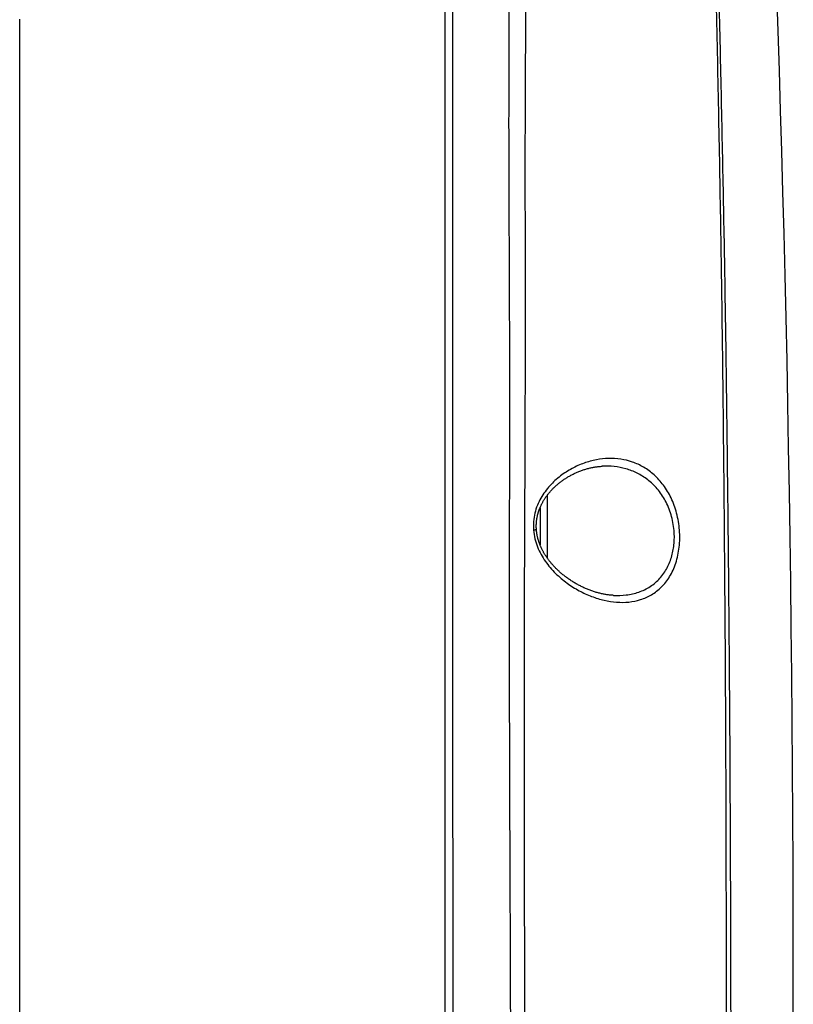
# Model space of a CAD drawing. Header units: millimetres. Extents: x 5828 to 6704, y 123 to 421.
# Tile 86 of 256: x 6344.15 to 6346.8, y 269.84 to 273.22. Entities that reach past the tile are written whole.
import ezdxf

# ---------------------------------------------------------------- set-up
doc = ezdxf.new("R2010")
doc.units = ezdxf.units.MM
doc.layers.add('外形图', color=7, linetype='Continuous')

msp = doc.modelspace()

# ---------------------------------------------------------------- linework, layer by layer
at = {"layer": '外形图', "linetype": 'ByBlock'}
for p, q in [((6345.611, 261.085), (6345.611, 276.4787)), ((6344.1518, 269.7204), (6344.1518, 273.2232)), ((6345.961, 271.5906), (6345.961, 271.3746)), ((6345.936, 271.5474), (6345.936, 271.4201))]:
    msp.add_line(p, q, dxfattribs=at)
for points in [[(6346.8045, 269.8106), (6346.8044, 269.983), (6346.8041, 270.1534), (6346.8036, 270.3218), (6346.8028, 270.4882), (6346.8018, 270.6527), (6346.8006, 270.8153), (6346.7991, 270.9761), (6346.7974, 271.1351), (6346.7955, 271.2922), (6346.7934, 271.4476), (6346.7911, 271.6012), (6346.7886, 271.7531), (6346.7859, 271.9033), (6346.7829, 272.0518), (6346.7798, 272.1987), (6346.7764, 272.3439), (6346.7729, 272.4875), (6346.7691, 272.6295), (6346.7652, 272.77), (6346.7611, 272.9088), (6346.7568, 273.0461), (6346.7523, 273.1819), (6346.7476, 273.3162)], [(6345.9237, 271.4713), (6345.9236, 271.4728), (6345.9235, 271.4744), (6345.9234, 271.4759), (6345.9234, 271.4774), (6345.9233, 271.479), (6345.9233, 271.4805), (6345.9232, 271.4821), (6345.9232, 271.4837), (6345.9232, 271.4852), (6345.9232, 271.4868), (6345.9233, 271.4883), (6345.9233, 271.4899), (6345.9234, 271.4915), (6345.9235, 271.493), (6345.9236, 271.4946), (6345.9237, 271.4961), (6345.9238, 271.4977), (6345.9239, 271.4993), (6345.9241, 271.5008), (6345.9242, 271.5024), (6345.9244, 271.5039), (6345.9246, 271.5055), (6345.9248, 271.507), (6345.9251, 271.5086), (6345.9253, 271.5101), (6345.9256, 271.5117), (6345.9259, 271.5133), (6345.9262, 271.5149), (6345.9265, 271.5164), (6345.9268, 271.518), (6345.9272, 271.5196), (6345.9275, 271.5212), (6345.9279, 271.5228), (6345.9283, 271.5244), (6345.9287, 271.526), (6345.9292, 271.5277), (6345.9296, 271.5293), (6345.9301, 271.5309), (6345.9306, 271.5325), (6345.9311, 271.5342), (6345.9317, 271.5358), (6345.9322, 271.5375), (6345.9328, 271.5391), (6345.9334, 271.5408), (6345.934, 271.5424), (6345.9347, 271.5441), (6345.9354, 271.5458), (6345.936, 271.5475), (6345.9368, 271.5492), (6345.9375, 271.5509), (6345.9383, 271.5526), (6345.939, 271.5543), (6345.9399, 271.556), (6345.9407, 271.5577), (6345.9415, 271.5595), (6345.9424, 271.5612), (6345.9433, 271.563), (6345.9443, 271.5647), (6345.9452, 271.5665), (6345.9462, 271.5682), (6345.9472, 271.57), (6345.9483, 271.5718), (6345.9494, 271.5735), (6345.9505, 271.5753), (6345.9516, 271.5771), (6345.9528, 271.5789), (6345.954, 271.5807), (6345.9552, 271.5825), (6345.9564, 271.5843), (6345.9577, 271.5861), (6345.959, 271.5879), (6345.9604, 271.5898), (6345.9618, 271.5916), (6345.9632, 271.5934), (6345.9646, 271.5952), (6345.9661, 271.5971), (6345.9676, 271.5989), (6345.9692, 271.6007), (6345.9708, 271.6025), (6345.9724, 271.6044), (6345.974, 271.6062), (6345.9757, 271.608), (6345.9774, 271.6099), (6345.9792, 271.6117), (6345.981, 271.6135), (6345.9828, 271.6153), (6345.9847, 271.6171), (6345.9866, 271.6189), (6345.9885, 271.6207), (6345.9905, 271.6225), (6345.9925, 271.6243), (6345.9945, 271.6261), (6345.9966, 271.6279), (6345.9987, 271.6297), (6346.0008, 271.6314), (6346.003, 271.6331), (6346.0052, 271.6349), (6346.0074, 271.6366), (6346.0097, 271.6383), (6346.012, 271.64), (6346.0143, 271.6416), (6346.0167, 271.6433), (6346.0191, 271.6449), (6346.0215, 271.6466), (6346.024, 271.6482), (6346.0265, 271.6498), (6346.029, 271.6513), (6346.0315, 271.6528), (6346.0341, 271.6544), (6346.0367, 271.6559), (6346.0393, 271.6573), (6346.042, 271.6588), (6346.0446, 271.6602), (6346.0473, 271.6616), (6346.0501, 271.663), (6346.0528, 271.6643), (6346.0555, 271.6656), (6346.0583, 271.6669), (6346.0611, 271.6682), (6346.0639, 271.6694), (6346.0668, 271.6706), (6346.0696, 271.6718), (6346.0725, 271.6729), (6346.0754, 271.674), (6346.0783, 271.6751), (6346.0812, 271.6761), (6346.0841, 271.6771), (6346.087, 271.678), (6346.0899, 271.679), (6346.0929, 271.6799), (6346.0958, 271.6807), (6346.0988, 271.6815), (6346.1017, 271.6823), (6346.1047, 271.6831), (6346.1077, 271.6838), (6346.1107, 271.6844), (6346.1136, 271.6851), (6346.1166, 271.6857), (6346.1196, 271.6862), (6346.1226, 271.6867), (6346.1255, 271.6872), (6346.1285, 271.6877), (6346.1315, 271.6881), (6346.1344, 271.6884), (6346.1374, 271.6888), (6346.1404, 271.689), (6346.1433, 271.6893), (6346.1463, 271.6895), (6346.1489, 271.6896)], [(6346.188, 271.2469), (6346.1854, 271.2471), (6346.1826, 271.2473), (6346.1797, 271.2475), (6346.1768, 271.2478), (6346.1739, 271.2481), (6346.171, 271.2485), (6346.1681, 271.2488), (6346.1651, 271.2493), (6346.1622, 271.2497), (6346.1592, 271.2502), (6346.1562, 271.2508), (6346.1532, 271.2513), (6346.1502, 271.252), (6346.1472, 271.2526), (6346.1442, 271.2533), (6346.1412, 271.254), (6346.1381, 271.2548), (6346.1351, 271.2556), (6346.132, 271.2564), (6346.1289, 271.2573), (6346.1259, 271.2582), (6346.1228, 271.2592), (6346.1198, 271.2601), (6346.1167, 271.2612), (6346.1137, 271.2622), (6346.1106, 271.2633), (6346.1075, 271.2644), (6346.1045, 271.2656), (6346.1014, 271.2668), (6346.0984, 271.268), (6346.0953, 271.2693), (6346.0923, 271.2706), (6346.0893, 271.272), (6346.0862, 271.2733), (6346.0832, 271.2747), (6346.0803, 271.2761), (6346.0773, 271.2776), (6346.0743, 271.2791), (6346.0714, 271.2806), (6346.0685, 271.2821), (6346.0655, 271.2837), (6346.0626, 271.2853), (6346.0598, 271.2869), (6346.0569, 271.2886), (6346.054, 271.2903), (6346.0512, 271.292), (6346.0485, 271.2937), (6346.0457, 271.2954), (6346.043, 271.2972), (6346.0403, 271.299), (6346.0376, 271.3008), (6346.0349, 271.3026), (6346.0323, 271.3044), (6346.0297, 271.3063), (6346.0271, 271.3082), (6346.0246, 271.3101), (6346.0221, 271.312), (6346.0196, 271.3139), (6346.0172, 271.3158), (6346.0148, 271.3177), (6346.0124, 271.3197), (6346.0101, 271.3216), (6346.0078, 271.3236), (6346.0056, 271.3256), (6346.0033, 271.3275), (6346.0011, 271.3295), (6345.999, 271.3315), (6345.9968, 271.3335), (6345.9948, 271.3355), (6345.9927, 271.3375), (6345.9907, 271.3395), (6345.9887, 271.3415), (6345.9868, 271.3435), (6345.9849, 271.3455), (6345.983, 271.3475), (6345.9812, 271.3495), (6345.9794, 271.3515), (6345.9776, 271.3535), (6345.9759, 271.3555), (6345.9742, 271.3575), (6345.9726, 271.3595), (6345.971, 271.3614), (6345.9694, 271.3634), (6345.9678, 271.3654), (6345.9663, 271.3673), (6345.9648, 271.3693), (6345.9634, 271.3713), (6345.962, 271.3732), (6345.9606, 271.3751), (6345.9593, 271.3771), (6345.958, 271.379), (6345.9567, 271.3809), (6345.9554, 271.3828), (6345.9542, 271.3847), (6345.953, 271.3866), (6345.9518, 271.3885), (6345.9507, 271.3904), (6345.9496, 271.3923), (6345.9485, 271.3941), (6345.9475, 271.396), (6345.9465, 271.3978), (6345.9455, 271.3997), (6345.9445, 271.4015), (6345.9436, 271.4033), (6345.9427, 271.4051), (6345.9418, 271.4069), (6345.941, 271.4087), (6345.9401, 271.4105), (6345.9393, 271.4123), (6345.9385, 271.414), (6345.9378, 271.4158), (6345.937, 271.4175), (6345.9363, 271.4193), (6345.9356, 271.421), (6345.935, 271.4227), (6345.9343, 271.4245), (6345.9337, 271.4262), (6345.9331, 271.4279), (6345.9325, 271.4295), (6345.9319, 271.4312), (6345.9314, 271.4329), (6345.9309, 271.4346), (6345.9304, 271.4362), (6345.9299, 271.4379), (6345.9294, 271.4395), (6345.929, 271.4412), (6345.9285, 271.4428), (6345.9281, 271.4444), (6345.9277, 271.4461), (6345.9274, 271.4477), (6345.927, 271.4493), (6345.9267, 271.4509), (6345.9264, 271.4525), (6345.9261, 271.4541), (6345.9258, 271.4557), (6345.9255, 271.4573), (6345.9252, 271.4588), (6345.925, 271.4604), (6345.9248, 271.462), (6345.9246, 271.4636), (6345.9244, 271.4651), (6345.9242, 271.4667), (6345.924, 271.4683), (6345.9239, 271.4698), (6345.9237, 271.4713)]]:
    msp.add_lwpolyline(points, dxfattribs=at)
for points, knots in [([(6345.6381, 264.5778), (6345.6381, 264.6398), (6345.6381, 264.7638), (6345.638, 265.0119), (6345.638, 265.446), (6345.638, 266.0661), (6345.6379, 266.8103), (6345.6379, 267.5545), (6345.6378, 268.2987), (6345.6378, 269.0428), (6345.6377, 269.787), (6345.6376, 270.5312), (6345.6376, 271.2754), (6345.6375, 272.0196), (6345.6375, 272.6397), (6345.6375, 273.1358), (6345.6374, 273.5079), (6345.6374, 273.88), (6345.6375, 274.2521), (6345.6376, 274.5622), (6345.6376, 274.8102), (6345.6377, 274.9963), (6345.6377, 275.1823), (6345.6377, 275.3684), (6345.6377, 275.5544), (6345.6378, 275.7095), (6345.6378, 275.8335), (6345.6378, 275.9265), (6345.6378, 276.0195), (6345.6378, 276.0971), (6345.6378, 276.1591), (6345.6378, 276.2056), (6345.6378, 276.2521), (6345.6378, 276.2986), (6345.6377, 276.3374), (6345.6377, 276.3684), (6345.6377, 276.3916), (6345.6377, 276.4149), (6345.6377, 276.4343), (6345.6377, 276.4498), (6345.6377, 276.4595), (6345.6377, 276.4672), (6345.6377, 276.473), (6345.6377, 276.4779), (6345.6377, 276.4813), (6345.6377, 276.4832), (6345.6377, 276.4842), (6345.6377, 276.4846)], [0, 0, 0, 0, 0.015625, 0.03125, 0.0625, 0.125, 0.1875, 0.25, 0.3125, 0.375, 0.4375, 0.5, 0.5625, 0.625, 0.6875, 0.71875, 0.75, 0.78125, 0.8125, 0.84375, 0.859375, 0.875, 0.890625, 0.90625, 0.921875, 0.9375, 0.945313, 0.953125, 0.960938, 0.96875, 0.972656, 0.976563, 0.980469, 0.984375, 0.988281, 0.990234, 0.992188, 0.994141, 0.996094, 0.99707, 0.998047, 0.998535, 0.999023, 0.999512, 0.999756, 0.999878, 1, 1, 1, 1]), ([(6345.835, 264.7233), (6345.8353, 264.7937), (6345.8357, 264.9346), (6345.8359, 265.1458), (6345.8361, 265.3571), (6345.8364, 265.6388), (6345.8369, 265.991), (6345.8373, 266.4136), (6345.8371, 266.8362), (6345.8364, 267.3997), (6345.8361, 268.1041), (6345.8367, 268.8084), (6345.8365, 269.3718), (6345.8357, 269.7239), (6345.8348, 270.0055), (6345.8337, 270.2871), (6345.8322, 270.639), (6345.8314, 271.0612), (6345.8317, 271.4833), (6345.8324, 271.8349), (6345.8322, 272.116), (6345.8315, 272.3269), (6345.8305, 272.5376), (6345.8298, 272.7132), (6345.8296, 272.8537), (6345.8297, 272.959), (6345.8299, 273.0642), (6345.83, 273.1694), (6345.8298, 273.2747), (6345.8291, 273.3799), (6345.8283, 273.4852), (6345.8275, 273.5903), (6345.8274, 273.6954), (6345.8277, 273.8348), (6345.8283, 273.9735), (6345.8282, 274.1113), (6345.828, 274.2135), (6345.8278, 274.3147), (6345.8278, 274.4473), (6345.8281, 274.6097), (6345.8287, 274.8001), (6345.8293, 274.9839), (6345.8298, 275.1602), (6345.83, 275.3282), (6345.8302, 275.487), (6345.8305, 275.636), (6345.8309, 275.7743), (6345.8315, 275.9015), (6345.832, 276.0169), (6345.8325, 276.1056), (6345.8328, 276.1703), (6345.8329, 276.214), (6345.833, 276.2544), (6345.8331, 276.2915), (6345.8331, 276.3252), (6345.8332, 276.3555), (6345.8332, 276.3822), (6345.8333, 276.4023), (6345.8334, 276.4166), (6345.8334, 276.426), (6345.8335, 276.4345), (6345.8335, 276.4422), (6345.8336, 276.4489), (6345.8337, 276.4547), (6345.8338, 276.4596), (6345.8338, 276.4632), (6345.8339, 276.4656), (6345.8339, 276.467), (6345.8339, 276.4683), (6345.834, 276.4693), (6345.834, 276.47), (6345.834, 276.4704), (6345.834, 276.4707), (6345.8341, 276.4709), (6345.8341, 276.471), (6345.8341, 276.4711), (6345.8341, 276.4711), (6345.8341, 276.4711)], [0, 0, 0, 0, 0.017981, 0.035965, 0.053949, 0.071934, 0.107904, 0.143878, 0.179853, 0.215829, 0.287778, 0.35972, 0.395686, 0.43165, 0.44963, 0.467609, 0.503561, 0.539502, 0.575427, 0.611335, 0.629283, 0.647229, 0.665172, 0.683109, 0.692074, 0.701036, 0.709994, 0.718952, 0.727909, 0.736868, 0.745827, 0.754782, 0.763727, 0.77265, 0.790377, 0.799153, 0.807854, 0.81647, 0.824991, 0.841712, 0.857944, 0.873614, 0.888647, 0.90297, 0.916513, 0.92921, 0.941004, 0.951843, 0.961682, 0.970482, 0.97448, 0.978203, 0.981647, 0.984806, 0.987675, 0.990252, 0.992531, 0.99451, 0.995386, 0.996186, 0.99691, 0.997559, 0.998131, 0.998627, 0.999046, 0.99939, 0.999533, 0.999657, 0.999762, 0.999847, 0.999914, 0.99994, 0.999962, 0.999978, 0.99999, 0.999997, 1, 1, 1, 1]), ([(6345.8831, 264.7227), (6345.8832, 264.8632), (6345.8827, 265.074), (6345.8822, 265.3551), (6345.8819, 265.566), (6345.882, 265.7768), (6345.8821, 266.0579), (6345.8821, 266.4093), (6345.8817, 266.831), (6345.8813, 267.2528), (6345.8813, 267.6745), (6345.8818, 268.0961), (6345.8826, 268.5178), (6345.8835, 268.9394), (6345.8841, 269.361), (6345.884, 269.7826), (6345.8832, 270.2041), (6345.8823, 270.6255), (6345.8824, 270.9766), (6345.883, 271.2573), (6345.8841, 271.538), (6345.8854, 271.8186), (6345.8861, 272.0991), (6345.8861, 272.3094), (6345.8857, 272.5197), (6345.8854, 272.7299), (6345.8858, 272.9051), (6345.8865, 273.0451), (6345.887, 273.1501), (6345.8873, 273.255), (6345.8871, 273.36), (6345.8866, 273.465), (6345.8861, 273.57), (6345.8861, 273.6748), (6345.8864, 273.7794), (6345.8869, 273.8835), (6345.8872, 273.9872), (6345.8871, 274.0901), (6345.8868, 274.1922), (6345.8865, 274.2933), (6345.8863, 274.4259), (6345.8863, 274.5882), (6345.8866, 274.7787), (6345.8868, 274.9626), (6345.8868, 275.139), (6345.8865, 275.3073), (6345.886, 275.4664), (6345.8856, 275.6157), (6345.8854, 275.7544), (6345.8853, 275.882), (6345.8852, 275.9978), (6345.8851, 276.0868), (6345.8849, 276.1517), (6345.8848, 276.1957), (6345.8846, 276.2363), (6345.8844, 276.2735), (6345.8841, 276.3074), (6345.8839, 276.3377), (6345.8837, 276.3646), (6345.8836, 276.3848), (6345.8836, 276.3992), (6345.8835, 276.4086), (6345.8835, 276.4172), (6345.8835, 276.4248), (6345.8835, 276.4316), (6345.8835, 276.4374), (6345.8835, 276.4424), (6345.8835, 276.4459), (6345.8835, 276.4483), (6345.8836, 276.4498), (6345.8836, 276.451), (6345.8836, 276.452), (6345.8836, 276.4527), (6345.8836, 276.4531), (6345.8836, 276.4534), (6345.8836, 276.4536), (6345.8836, 276.4537), (6345.8836, 276.4538), (6345.8836, 276.4538), (6345.8836, 276.4538)], [0, 0, 0, 0, 0.03594, 0.053912, 0.071884, 0.089856, 0.107828, 0.143775, 0.179723, 0.215671, 0.251619, 0.287565, 0.323508, 0.359449, 0.395387, 0.431322, 0.467252, 0.503175, 0.539086, 0.557035, 0.57498, 0.610857, 0.628789, 0.646719, 0.664646, 0.682567, 0.700477, 0.709427, 0.718376, 0.727324, 0.736274, 0.745225, 0.754172, 0.76311, 0.772029, 0.780916, 0.789755, 0.798534, 0.80724, 0.815862, 0.824391, 0.841131, 0.857388, 0.873088, 0.888158, 0.902522, 0.916111, 0.928857, 0.9407, 0.951588, 0.961475, 0.970321, 0.974341, 0.978085, 0.981548, 0.984725, 0.987612, 0.990204, 0.992497, 0.994487, 0.995368, 0.996173, 0.996902, 0.997553, 0.998128, 0.998626, 0.999047, 0.999392, 0.999535, 0.999659, 0.999764, 0.99985, 0.999916, 0.999942, 0.999963, 0.99998, 0.999991, 0.999998, 1, 1, 1, 1]), ([(6346.6145, 275.6383), (6346.6145, 275.6383), (6346.6145, 275.6383), (6346.6143, 275.6384), (6346.6141, 275.6381), (6346.6139, 275.6377), (6346.6137, 275.637), (6346.6134, 275.636), (6346.6132, 275.6348), (6346.6128, 275.6332), (6346.6125, 275.6314), (6346.6121, 275.6294), (6346.6115, 275.6261), (6346.6107, 275.6213), (6346.6097, 275.6146), (6346.6086, 275.607), (6346.6074, 275.5982), (6346.6061, 275.5883), (6346.6047, 275.5774), (6346.6026, 275.5607), (6346.5999, 275.5372), (6346.5963, 275.5059), (6346.5925, 275.4705), (6346.5884, 275.4311), (6346.5841, 275.3877), (6346.5779, 275.3223), (6346.5699, 275.2313), (6346.5606, 275.1117), (6346.5515, 274.9788), (6346.543, 274.8335), (6346.5357, 274.677), (6346.5299, 274.5103), (6346.5259, 274.335), (6346.5239, 274.1523), (6346.5241, 273.9961), (6346.5256, 273.8686), (6346.528, 273.7386), (6346.5316, 273.6079), (6346.5351, 273.4769), (6346.5384, 273.3457), (6346.542, 273.1817), (6346.5461, 272.9848), (6346.55, 272.7878), (6346.5548, 272.5249), (6346.5598, 272.1961), (6346.5644, 271.8013), (6346.5681, 271.4063), (6346.5709, 271.0109), (6346.5729, 270.6153), (6346.5739, 270.2194), (6346.5741, 269.8234), (6346.5737, 269.4271), (6346.5728, 269.0307), (6346.5712, 268.6341), (6346.5683, 268.1051), (6346.5641, 267.5759), (6346.5589, 267.0466), (6346.5542, 266.6495), (6346.5486, 266.2523), (6346.5419, 265.8552), (6346.5353, 265.5243), (6346.5296, 265.2595), (6346.525, 265.061), (6346.5202, 264.8624), (6346.513, 264.5977), (6346.5068, 264.3993), (6346.5028, 264.2669)], [0, 0, 0, 0, 0.00001, 0.000018, 0.000039, 0.000081, 0.000146, 0.000235, 0.000348, 0.000485, 0.000646, 0.000831, 0.001041, 0.001531, 0.002118, 0.002802, 0.00358, 0.004455, 0.005424, 0.006487, 0.008891, 0.011663, 0.014796, 0.018282, 0.022115, 0.026287, 0.035616, 0.046191, 0.05793, 0.070748, 0.084556, 0.099252, 0.114716, 0.130813, 0.147424, 0.155892, 0.164447, 0.181708, 0.190362, 0.199016, 0.216316, 0.233622, 0.250946, 0.26828, 0.302961, 0.337658, 0.372384, 0.40714, 0.441919, 0.476714, 0.511528, 0.54636, 0.581207, 0.616067, 0.650938, 0.720712, 0.755614, 0.790523, 0.825435, 0.860349, 0.895264, 0.912722, 0.930179, 0.947635, 0.965092, 1, 1, 1, 1]), ([(6346.6263, 275.5971), (6346.6263, 275.5974), (6346.6263, 275.5977), (6346.6262, 275.5981), (6346.6261, 275.5983), (6346.626, 275.5985), (6346.6258, 275.5984), (6346.6257, 275.5983), (6346.6257, 275.5981), (6346.6256, 275.5979), (6346.6255, 275.5977), (6346.6253, 275.5972), (6346.6252, 275.5967), (6346.6249, 275.5958), (6346.6247, 275.5946), (6346.6244, 275.5933), (6346.6241, 275.5919), (6346.6238, 275.5906), (6346.6236, 275.5892), (6346.6233, 275.5879), (6346.623, 275.586), (6346.6226, 275.5838), (6346.6222, 275.581), (6346.6216, 275.5774), (6346.6209, 275.5728), (6346.6201, 275.5673), (6346.6193, 275.5619), (6346.6183, 275.5546), (6346.617, 275.5454), (6346.6151, 275.5308), (6346.6127, 275.5125), (6346.61, 275.4905), (6346.6065, 275.4612), (6346.6024, 275.4245), (6346.5976, 275.3805), (6346.593, 275.3364), (6346.5887, 275.2923), (6346.5832, 275.2336), (6346.5767, 275.16), (6346.5696, 275.0717), (6346.5632, 274.9834), (6346.5554, 274.8655), (6346.5473, 274.7181), (6346.5401, 274.5411), (6346.5354, 274.364), (6346.5329, 274.1869), (6346.5326, 274.0097), (6346.5343, 273.8621), (6346.5368, 273.744), (6346.5392, 273.6554), (6346.5418, 273.5669), (6346.5452, 273.4488), (6346.5491, 273.3013), (6346.5532, 273.1242), (6346.5572, 272.947), (6346.5609, 272.7699), (6346.5645, 272.5928), (6346.5688, 272.3566), (6346.5734, 272.0614), (6346.5779, 271.7071), (6346.5817, 271.3528), (6346.5847, 270.9985), (6346.5879, 270.5261), (6346.5899, 269.9356), (6346.5901, 269.2269), (6346.5882, 268.5183), (6346.5838, 267.8097), (6346.578, 267.2192), (6346.5721, 266.7468), (6346.5667, 266.3925), (6346.5604, 266.0383), (6346.5528, 265.684), (6346.5457, 265.3888), (6346.5396, 265.1527), (6346.5348, 264.9756), (6346.5296, 264.7985), (6346.524, 264.6215), (6346.5179, 264.4444), (6346.5137, 264.3264), (6346.5117, 264.2674)], [0, 0, 0, 0, 0.000061, 0.000092, 0.000107, 0.000122, 0.000137, 0.000153, 0.000168, 0.000183, 0.000214, 0.000244, 0.000305, 0.000366, 0.000488, 0.00061, 0.000732, 0.000855, 0.000977, 0.001099, 0.001221, 0.001465, 0.001709, 0.001953, 0.002441, 0.00293, 0.003418, 0.003906, 0.004883, 0.005859, 0.007813, 0.009766, 0.011719, 0.015625, 0.019531, 0.023438, 0.027344, 0.03125, 0.039063, 0.046875, 0.054688, 0.0625, 0.078125, 0.09375, 0.109375, 0.125, 0.140625, 0.156249, 0.164062, 0.171874, 0.179687, 0.187499, 0.203124, 0.218749, 0.234374, 0.249999, 0.265625, 0.28125, 0.3125, 0.34375, 0.375, 0.40625, 0.4375, 0.5, 0.5625, 0.625, 0.6875, 0.75, 0.78125, 0.8125, 0.84375, 0.875, 0.90625, 0.921875, 0.9375, 0.953125, 0.96875, 0.984375, 1, 1, 1, 1]), ([(6346.4142, 271.4708), (6346.4135, 271.4806), (6346.411, 271.5), (6346.4049, 271.5283), (6346.3964, 271.5554), (6346.3826, 271.5884), (6346.361, 271.6249), (6346.3289, 271.6607), (6346.2927, 271.6874), (6346.2536, 271.7054), (6346.2128, 271.7152), (6346.1709, 271.7175), (6346.1285, 271.7127), (6346.0863, 271.7011), (6346.0447, 271.6826), (6346.0048, 271.6569), (6345.9679, 271.6233), (6345.9421, 271.5882), (6345.9263, 271.5557), (6345.9176, 271.5287), (6345.913, 271.5), (6345.913, 271.4804), (6345.9138, 271.4706)], [0, 0, 0, 0, 0.037921, 0.075323, 0.111795, 0.147039, 0.213346, 0.274414, 0.331411, 0.38585, 0.439189, 0.492612, 0.547007, 0.603019, 0.661138, 0.721808, 0.785532, 0.852945, 0.888306, 0.924748, 0.962106, 1, 1, 1, 1]), ([(6346.3957, 271.4693), (6346.3949, 271.4786), (6346.3924, 271.4968), (6346.3859, 271.5234), (6346.3769, 271.5485), (6346.3624, 271.5789), (6346.3399, 271.6122), (6346.3068, 271.644), (6346.2701, 271.6671), (6346.2309, 271.6821), (6346.1902, 271.6898), (6346.1626, 271.6904), (6346.1489, 271.6896)], [0, 0, 0, 0, 0.075545, 0.149986, 0.222499, 0.292583, 0.424745, 0.547592, 0.663818, 0.776387, 0.887817, 1, 1, 1, 1]), ([(6345.9237, 271.4713), (6345.9235, 271.4713), (6345.9231, 271.4713), (6345.9223, 271.4712), (6345.9213, 271.4712), (6345.92, 271.4711), (6345.9183, 271.471), (6345.9163, 271.4708), (6345.9146, 271.4707), (6345.9138, 271.4706)], [0, 0, 0, 0, 0.062485, 0.124986, 0.249988, 0.37499, 0.499992, 0.749996, 1, 1, 1, 1]), ([(6345.9138, 271.4706), (6345.9146, 271.4607), (6345.9177, 271.4412), (6345.9267, 271.4132), (6345.939, 271.3872), (6345.9587, 271.3558), (6345.9879, 271.3218), (6346.0274, 271.2885), (6346.0692, 271.2622), (6346.1121, 271.2426), (6346.1553, 271.2293), (6346.1982, 271.2225), (6346.2404, 271.2228), (6346.2811, 271.2309), (6346.3194, 271.2477), (6346.354, 271.2744), (6346.3828, 271.3115), (6346.4038, 271.3583), (6346.4152, 271.4127), (6346.4157, 271.4512), (6346.4142, 271.4708)], [0, 0, 0, 0, 0.03791, 0.075372, 0.112087, 0.147929, 0.21689, 0.282584, 0.345306, 0.40528, 0.462701, 0.517823, 0.571077, 0.623232, 0.675569, 0.729968, 0.78868, 0.853547, 0.92476, 1, 1, 1, 1]), ([(6346.188, 271.2469), (6346.2026, 271.2462), (6346.2319, 271.2469), (6346.2679, 271.2549), (6346.2949, 271.266), (6346.3141, 271.2768), (6346.3317, 271.29), (6346.3474, 271.3054), (6346.361, 271.3227), (6346.3762, 271.3477), (6346.3895, 271.382), (6346.3971, 271.4254), (6346.397, 271.4548), (6346.3957, 271.4693)], [0, 0, 0, 0, 0.124994, 0.249913, 0.312451, 0.374985, 0.437517, 0.500049, 0.562583, 0.625121, 0.750031, 0.874999, 1, 1, 1, 1])]:
    msp.add_open_spline(points, degree=3, knots=knots, dxfattribs=at)

doc.saveas('drawing.dxf')
